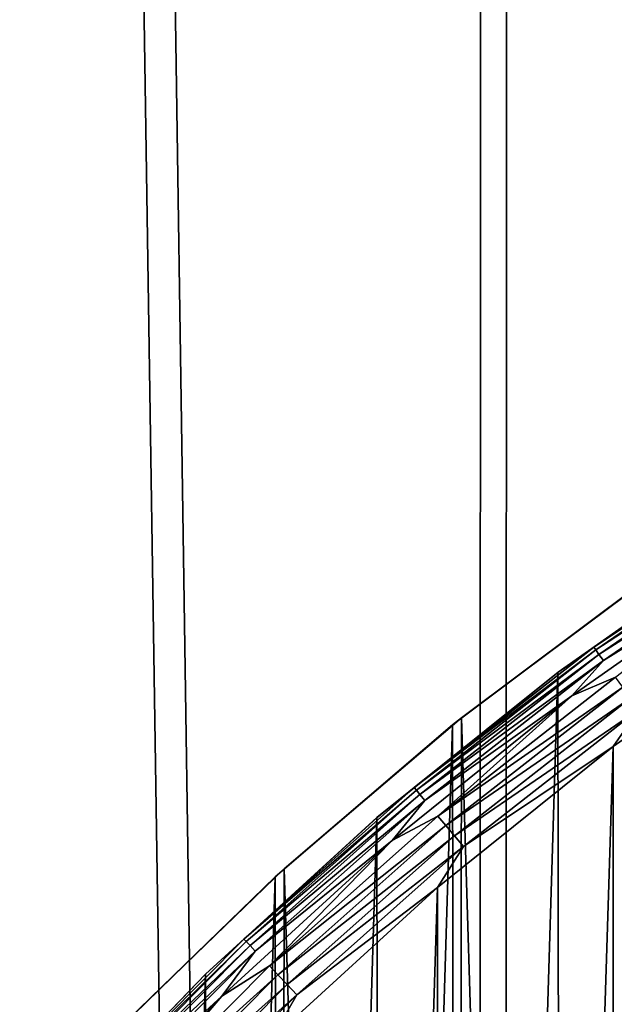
# Model space of a CAD drawing. Header units: millimetres. Extents: x -400 to 400, y -400 to 400.
# Tile 72 of 95: x -59 to -46, y 56 to 77. Entities that reach past the tile are written whole.
import ezdxf

# ---------------------------------------------------------------- set-up
doc = ezdxf.new("R2010")
doc.units = ezdxf.units.MM
doc.header["$LTSCALE"] = 52.148148
for name, color, linetype in [('1', 7, 'CONTINUOUS'), ('17', 7, 'CONTINUOUS'), ('2', 7, 'CONTINUOUS'), ('21', 7, 'CONTINUOUS'), ('22', 7, 'CONTINUOUS'), ('38', 7, 'CONTINUOUS'), ('39', 7, 'CONTINUOUS'), ('40', 7, 'CONTINUOUS'), ('43', 7, 'CONTINUOUS'), ('45', 7, 'CONTINUOUS')]:
    doc.layers.add(name, color=color, linetype=linetype)

msp = doc.modelspace()

# ---------------------------------------------------------------- linework, layer by layer
at = {"layer": '1', "color": 253, "linetype": 'Continuous', "true_color": 0x9ca8ab}
for points in [[(-48.79, 397.014, -1.192), (-36.736, -398.307, -0.675), (-36.605, 398.321, -0.671), (-48.79, 397.014, -1.192)], [(-60.953, 395.331, -1.86), (-48.925, -396.995, -1.197), (-48.79, 397.014, -1.192), (-60.953, 395.331, -1.86)], [(-48.925, -396.995, -1.197), (-36.736, -398.307, -0.675), (-48.79, 397.014, -1.192), (-48.925, -396.995, -1.197)], [(-61.08, -395.309, -1.866), (-48.925, -396.995, -1.197), (-60.953, 395.331, -1.86), (-61.08, -395.309, -1.866)]]:
    msp.add_3dface(points, dxfattribs=at)
at = {"layer": '17', "color": 253, "linetype": 'Continuous', "true_color": 0x9ca8ab}
for points in [[(-49.258, 61.764, 472.043), (-45.226, 64.77, 472.043), (-45.413, 64.639, 470.543), (-49.258, 61.764, 472.043)], [(-49.451, 61.61, 470.543), (-49.258, 61.764, 472.043), (-45.413, 64.639, 470.543), (-49.451, 61.61, 470.543)], [(-53.287, 58.323, 470.543), (-53.094, 58.499, 472.043), (-49.451, 61.61, 470.543), (-53.287, 58.323, 470.543)], [(-53.094, 58.499, 472.043), (-49.258, 61.764, 472.043), (-49.451, 61.61, 470.543), (-53.094, 58.499, 472.043)], [(-56.717, 54.993, 472.043), (-53.094, 58.499, 472.043), (-53.287, 58.323, 470.543), (-56.717, 54.993, 472.043)], [(-56.906, 54.797, 470.543), (-56.717, 54.993, 472.043), (-53.287, 58.323, 470.543), (-56.906, 54.797, 470.543)]]:
    msp.add_3dface(points, dxfattribs=at)
at = {"layer": '2', "color": 253, "linetype": 'Continuous', "true_color": 0x9ca8ab}
for points in [[(-48.206, 397.074, -2.665), (-36.192, 398.355, -2.157), (-36.378, -398.342, -2.162), (-48.206, 397.074, -2.665)], [(-60.18, 395.429, -3.316), (-48.206, 397.074, -2.665), (-48.401, -397.057, -2.673), (-60.18, 395.429, -3.316)], [(-48.401, -397.057, -2.673), (-48.206, 397.074, -2.665), (-36.378, -398.342, -2.162), (-48.401, -397.057, -2.673)], [(-60.373, -395.406, -3.326), (-60.18, 395.429, -3.316), (-48.401, -397.057, -2.673), (-60.373, -395.406, -3.326)]]:
    msp.add_3dface(points, dxfattribs=at)
at = {"layer": '21', "color": 253, "linetype": 'Continuous', "true_color": 0x9ca8ab}
for points in [[(-45.226, 64.77, 472.043), (-49.258, 61.764, 472.043), (-45.413, -64.639, 472.043), (-45.226, 64.77, 472.043)], [(-49.258, 61.764, 472.043), (-53.094, 58.499, 472.043), (-49.451, -61.61, 472.043), (-49.258, 61.764, 472.043)], [(-49.258, 61.764, 472.043), (-49.451, -61.61, 472.043), (-45.413, -64.639, 472.043), (-49.258, 61.764, 472.043)], [(-53.094, 58.499, 472.043), (-56.717, 54.993, 472.043), (-53.287, -58.323, 472.043), (-53.094, 58.499, 472.043)], [(-53.094, 58.499, 472.043), (-53.287, -58.323, 472.043), (-49.451, -61.61, 472.043), (-53.094, 58.499, 472.043)]]:
    msp.add_3dface(points, dxfattribs=at)
at = {"layer": '22', "color": 253, "linetype": 'Continuous', "true_color": 0x9ca8ab}
for points in [[(-49.258, -61.764, 470.543), (-49.451, 61.61, 470.543), (-45.413, 64.639, 470.543), (-49.258, -61.764, 470.543)], [(-45.226, -64.77, 470.543), (-49.258, -61.764, 470.543), (-45.413, 64.639, 470.543), (-45.226, -64.77, 470.543)], [(-53.094, -58.499, 470.543), (-53.287, 58.323, 470.543), (-49.451, 61.61, 470.543), (-53.094, -58.499, 470.543)], [(-49.258, -61.764, 470.543), (-53.094, -58.499, 470.543), (-49.451, 61.61, 470.543), (-49.258, -61.764, 470.543)], [(-56.717, -54.993, 470.543), (-56.906, 54.797, 470.543), (-53.287, 58.323, 470.543), (-56.717, -54.993, 470.543)], [(-53.094, -58.499, 470.543), (-56.717, -54.993, 470.543), (-53.287, 58.323, 470.543), (-53.094, -58.499, 470.543)]]:
    msp.add_3dface(points, dxfattribs=at)
at = {"layer": '38', "linetype": 'Continuous'}
for points in [[(-45.977, 61.143, 496.043), (-45.916, -61.188, 496.043), (-41.99, 63.942, 496.043), (-45.977, 61.143, 496.043)], [(-49.774, 58.094, 496.043), (-49.726, -58.135, 496.043), (-45.977, 61.143, 496.043), (-49.774, 58.094, 496.043)], [(-49.726, -58.135, 496.043), (-45.916, -61.188, 496.043), (-45.977, 61.143, 496.043), (-49.726, -58.135, 496.043)], [(-53.376, 54.803, 496.043), (-53.337, -54.84, 496.043), (-49.774, 58.094, 496.043), (-53.376, 54.803, 496.043)], [(-53.337, -54.84, 496.043), (-49.726, -58.135, 496.043), (-49.774, 58.094, 496.043), (-53.337, -54.84, 496.043)]]:
    msp.add_3dface(points, dxfattribs=at)
at = {"layer": '39', "linetype": 'Continuous'}
for points in [[(-46.395, 63.292, 494.356), (-42.33, 66.08, 494.356), (-43.052, 65.641, 494.043), (-46.395, 63.292, 494.356)], [(-42.33, 66.08, 494.356), (-46.395, 63.292, 494.356), (-42.29, 66.018, 494.661), (-42.33, 66.08, 494.356)], [(-42.29, 66.018, 494.661), (-46.395, 63.292, 494.356), (-46.352, 63.233, 494.661), (-42.29, 66.018, 494.661)], [(-42.29, 66.018, 494.661), (-46.352, 63.233, 494.661), (-42.225, 65.917, 494.951), (-42.29, 66.018, 494.661)], [(-42.225, 65.917, 494.951), (-46.352, 63.233, 494.661), (-46.281, 63.136, 494.951), (-42.225, 65.917, 494.951)], [(-42.225, 65.917, 494.951), (-46.281, 63.136, 494.951), (-42.137, 65.779, 495.219), (-42.225, 65.917, 494.951)], [(-47.164, 62.752, 494.043), (-46.395, 63.292, 494.356), (-43.052, 65.641, 494.043), (-47.164, 62.752, 494.043)], [(-42.137, 65.779, 495.219), (-46.281, 63.136, 494.951), (-46.184, 63.003, 495.219), (-42.137, 65.779, 495.219)], [(-42.137, 65.779, 495.219), (-46.184, 63.003, 495.219), (-42.781, 65.118, 495.457), (-42.137, 65.779, 495.219)], [(-42.781, 65.118, 495.457), (-46.184, 63.003, 495.219), (-46.866, 62.243, 495.457), (-42.781, 65.118, 495.457)], [(-50.278, 60.254, 494.356), (-46.395, 63.292, 494.356), (-47.164, 62.752, 494.043), (-50.278, 60.254, 494.356)], [(-46.395, 63.292, 494.356), (-50.278, 60.254, 494.356), (-46.352, 63.233, 494.661), (-46.395, 63.292, 494.356)], [(-46.352, 63.233, 494.661), (-50.278, 60.254, 494.356), (-50.231, 60.197, 494.661), (-46.352, 63.233, 494.661)], [(-46.352, 63.233, 494.661), (-50.231, 60.197, 494.661), (-46.281, 63.136, 494.951), (-46.352, 63.233, 494.661)], [(-46.281, 63.136, 494.951), (-50.231, 60.197, 494.661), (-50.154, 60.105, 494.951), (-46.281, 63.136, 494.951)], [(-46.281, 63.136, 494.951), (-50.154, 60.105, 494.951), (-46.184, 63.003, 495.219), (-46.281, 63.136, 494.951)], [(-46.184, 63.003, 495.219), (-50.154, 60.105, 494.951), (-50.049, 59.979, 495.219), (-46.184, 63.003, 495.219)], [(-46.184, 63.003, 495.219), (-50.049, 59.979, 495.219), (-46.866, 62.243, 495.457), (-46.184, 63.003, 495.219)], [(-51.082, 59.606, 494.043), (-50.278, 60.254, 494.356), (-47.164, 62.752, 494.043), (-51.082, 59.606, 494.043)], [(-46.866, 62.243, 495.457), (-50.049, 59.979, 495.219), (-50.757, 59.113, 495.457), (-46.866, 62.243, 495.457)], [(-53.962, 56.978, 494.356), (-50.278, 60.254, 494.356), (-51.082, 59.606, 494.043), (-53.962, 56.978, 494.356)], [(-50.278, 60.254, 494.356), (-53.962, 56.978, 494.356), (-50.231, 60.197, 494.661), (-50.278, 60.254, 494.356)], [(-50.231, 60.197, 494.661), (-53.962, 56.978, 494.356), (-53.912, 56.925, 494.661), (-50.231, 60.197, 494.661)], [(-50.231, 60.197, 494.661), (-53.912, 56.925, 494.661), (-50.154, 60.105, 494.951), (-50.231, 60.197, 494.661)], [(-50.154, 60.105, 494.951), (-53.912, 56.925, 494.661), (-53.829, 56.837, 494.951), (-50.154, 60.105, 494.951)], [(-50.154, 60.105, 494.951), (-53.829, 56.837, 494.951), (-50.049, 59.979, 495.219), (-50.154, 60.105, 494.951)], [(-50.049, 59.979, 495.219), (-53.829, 56.837, 494.951), (-53.716, 56.718, 495.219), (-50.049, 59.979, 495.219)], [(-50.049, 59.979, 495.219), (-53.716, 56.718, 495.219), (-50.757, 59.113, 495.457), (-50.049, 59.979, 495.219)], [(-54.791, 56.215, 494.043), (-53.962, 56.978, 494.356), (-51.082, 59.606, 494.043), (-54.791, 56.215, 494.043)], [(-50.757, 59.113, 495.457), (-53.716, 56.718, 495.219), (-54.44, 55.739, 495.457), (-50.757, 59.113, 495.457)], [(-57.433, 53.477, 494.356), (-53.962, 56.978, 494.356), (-54.791, 56.215, 494.043), (-57.433, 53.477, 494.356)], [(-53.962, 56.978, 494.356), (-57.433, 53.477, 494.356), (-53.912, 56.925, 494.661), (-53.962, 56.978, 494.356)], [(-53.912, 56.925, 494.661), (-57.433, 53.477, 494.356), (-57.38, 53.427, 494.661), (-53.912, 56.925, 494.661)], [(-53.912, 56.925, 494.661), (-57.38, 53.427, 494.661), (-53.829, 56.837, 494.951), (-53.912, 56.925, 494.661)], [(-53.829, 56.837, 494.951), (-57.38, 53.427, 494.661), (-57.292, 53.345, 494.951), (-53.829, 56.837, 494.951)], [(-53.829, 56.837, 494.951), (-57.292, 53.345, 494.951), (-53.716, 56.718, 495.219), (-53.829, 56.837, 494.951)], [(-53.716, 56.718, 495.219), (-57.292, 53.345, 494.951), (-57.171, 53.233, 495.219), (-53.716, 56.718, 495.219)], [(-53.716, 56.718, 495.219), (-57.171, 53.233, 495.219), (-54.44, 55.739, 495.457), (-53.716, 56.718, 495.219)], [(-58.276, 52.594, 494.043), (-57.433, 53.477, 494.356), (-54.791, 56.215, 494.043), (-58.276, 52.594, 494.043)], [(-54.44, 55.739, 495.457), (-57.171, 53.233, 495.219), (-57.9, 52.137, 495.457), (-54.44, 55.739, 495.457)]]:
    msp.add_3dface(points, dxfattribs=at)
at = {"layer": '40', "linetype": 'Continuous'}
for points in [[(-42.781, 65.118, 495.457), (-46.866, 62.243, 495.457), (-45.923, 62.647, 495.661), (-42.781, 65.118, 495.457)], [(-45.977, 61.143, 496.043), (-41.99, 63.942, 496.043), (-45.412, 61.95, 496.018), (-45.977, 61.143, 496.043)], [(-45.923, 62.647, 495.661), (-46.866, 62.243, 495.457), (-49.766, 59.64, 495.661), (-45.923, 62.647, 495.661)], [(-45.923, 62.647, 495.661), (-49.766, 59.64, 495.661), (-45.764, 62.431, 495.825), (-45.923, 62.647, 495.661)], [(-45.764, 62.431, 495.825), (-49.766, 59.64, 495.661), (-49.594, 59.434, 495.825), (-45.764, 62.431, 495.825)], [(-45.764, 62.431, 495.825), (-49.594, 59.434, 495.825), (-45.593, 62.197, 495.945), (-45.764, 62.431, 495.825)], [(-46.866, 62.243, 495.457), (-50.757, 59.113, 495.457), (-49.766, 59.64, 495.661), (-46.866, 62.243, 495.457)], [(-45.593, 62.197, 495.945), (-49.594, 59.434, 495.825), (-49.408, 59.211, 495.945), (-45.593, 62.197, 495.945)], [(-45.412, 61.95, 496.018), (-45.593, 62.197, 495.945), (-49.408, 59.211, 495.945), (-45.412, 61.95, 496.018)], [(-49.212, 58.977, 496.018), (-45.412, 61.95, 496.018), (-49.408, 59.211, 495.945), (-49.212, 58.977, 496.018)], [(-49.212, 58.977, 496.018), (-45.977, 61.143, 496.043), (-45.412, 61.95, 496.018), (-49.212, 58.977, 496.018)], [(-49.774, 58.094, 496.043), (-45.977, 61.143, 496.043), (-49.212, 58.977, 496.018), (-49.774, 58.094, 496.043)], [(-49.766, 59.64, 495.661), (-50.757, 59.113, 495.457), (-53.412, 56.397, 495.661), (-49.766, 59.64, 495.661)], [(-49.766, 59.64, 495.661), (-53.412, 56.397, 495.661), (-49.594, 59.434, 495.825), (-49.766, 59.64, 495.661)], [(-49.594, 59.434, 495.825), (-53.412, 56.397, 495.661), (-53.228, 56.203, 495.825), (-49.594, 59.434, 495.825)], [(-49.594, 59.434, 495.825), (-53.228, 56.203, 495.825), (-49.408, 59.211, 495.945), (-49.594, 59.434, 495.825)], [(-50.757, 59.113, 495.457), (-54.44, 55.739, 495.457), (-53.412, 56.397, 495.661), (-50.757, 59.113, 495.457)], [(-49.408, 59.211, 495.945), (-53.228, 56.203, 495.825), (-53.028, 55.992, 495.945), (-49.408, 59.211, 495.945)], [(-49.212, 58.977, 496.018), (-49.408, 59.211, 495.945), (-53.028, 55.992, 495.945), (-49.212, 58.977, 496.018)], [(-52.818, 55.77, 496.018), (-49.212, 58.977, 496.018), (-53.028, 55.992, 495.945), (-52.818, 55.77, 496.018)], [(-52.818, 55.77, 496.018), (-49.774, 58.094, 496.043), (-49.212, 58.977, 496.018), (-52.818, 55.77, 496.018)], [(-53.376, 54.803, 496.043), (-49.774, 58.094, 496.043), (-52.818, 55.77, 496.018), (-53.376, 54.803, 496.043)], [(-53.412, 56.397, 495.661), (-54.44, 55.739, 495.457), (-56.848, 52.932, 495.661), (-53.412, 56.397, 495.661)], [(-53.412, 56.397, 495.661), (-56.848, 52.932, 495.661), (-53.228, 56.203, 495.825), (-53.412, 56.397, 495.661)], [(-53.228, 56.203, 495.825), (-56.848, 52.932, 495.661), (-56.652, 52.75, 495.825), (-53.228, 56.203, 495.825)], [(-53.228, 56.203, 495.825), (-56.652, 52.75, 495.825), (-53.028, 55.992, 495.945), (-53.228, 56.203, 495.825)], [(-53.028, 55.992, 495.945), (-56.652, 52.75, 495.825), (-56.439, 52.552, 495.945), (-53.028, 55.992, 495.945)], [(-52.818, 55.77, 496.018), (-53.028, 55.992, 495.945), (-56.439, 52.552, 495.945), (-52.818, 55.77, 496.018)], [(-54.44, 55.739, 495.457), (-57.9, 52.137, 495.457), (-56.848, 52.932, 495.661), (-54.44, 55.739, 495.457)], [(-56.216, 52.344, 496.018), (-52.818, 55.77, 496.018), (-56.439, 52.552, 495.945), (-56.216, 52.344, 496.018)], [(-56.216, 52.344, 496.018), (-53.376, 54.803, 496.043), (-52.818, 55.77, 496.018), (-56.216, 52.344, 496.018)]]:
    msp.add_3dface(points, dxfattribs=at)
at = {"layer": '43', "linetype": 'Continuous'}
for points in [[(-47.173, 62.746, 472.043), (-47.164, 62.752, 494.043), (-43.061, 65.63, 472.043), (-47.173, 62.746, 472.043)], [(-47.164, 62.752, 494.043), (-43.052, 65.641, 494.043), (-43.061, 65.63, 472.043), (-47.164, 62.752, 494.043)], [(-51.084, 59.605, 472.043), (-51.082, 59.606, 494.043), (-47.173, 62.746, 472.043), (-51.084, 59.605, 472.043)], [(-51.082, 59.606, 494.043), (-47.164, 62.752, 494.043), (-47.173, 62.746, 472.043), (-51.082, 59.606, 494.043)], [(-54.791, 56.215, 494.043), (-51.082, 59.606, 494.043), (-54.791, 56.216, 472.043), (-54.791, 56.215, 494.043)], [(-54.791, 56.216, 472.043), (-51.082, 59.606, 494.043), (-51.084, 59.605, 472.043), (-54.791, 56.216, 472.043)], [(-58.276, 52.594, 494.043), (-54.791, 56.215, 494.043), (-58.261, 52.61, 472.043), (-58.276, 52.594, 494.043)], [(-58.261, 52.61, 472.043), (-54.791, 56.215, 494.043), (-54.791, 56.216, 472.043), (-58.261, 52.61, 472.043)]]:
    msp.add_3dface(points, dxfattribs=at)
at = {"layer": '45', "linetype": 'Continuous'}
for points in [[(-46.979, -62.891, 472.043), (-47.173, 62.746, 472.043), (-43.061, 65.63, 472.043), (-46.979, -62.891, 472.043)], [(-42.872, -65.755, 472.043), (-46.979, -62.891, 472.043), (-43.061, 65.63, 472.043), (-42.872, -65.755, 472.043)], [(-50.89, -59.771, 472.043), (-51.084, 59.605, 472.043), (-47.173, 62.746, 472.043), (-50.89, -59.771, 472.043)], [(-46.979, -62.891, 472.043), (-50.89, -59.771, 472.043), (-47.173, 62.746, 472.043), (-46.979, -62.891, 472.043)], [(-54.602, -56.4, 472.043), (-54.791, 56.216, 472.043), (-51.084, 59.605, 472.043), (-54.602, -56.4, 472.043)], [(-50.89, -59.771, 472.043), (-54.602, -56.4, 472.043), (-51.084, 59.605, 472.043), (-50.89, -59.771, 472.043)], [(-58.083, -52.808, 472.043), (-58.261, 52.61, 472.043), (-54.791, 56.216, 472.043), (-58.083, -52.808, 472.043)], [(-54.602, -56.4, 472.043), (-58.083, -52.808, 472.043), (-54.791, 56.216, 472.043), (-54.602, -56.4, 472.043)]]:
    msp.add_3dface(points, dxfattribs=at)

doc.saveas('drawing.dxf')
